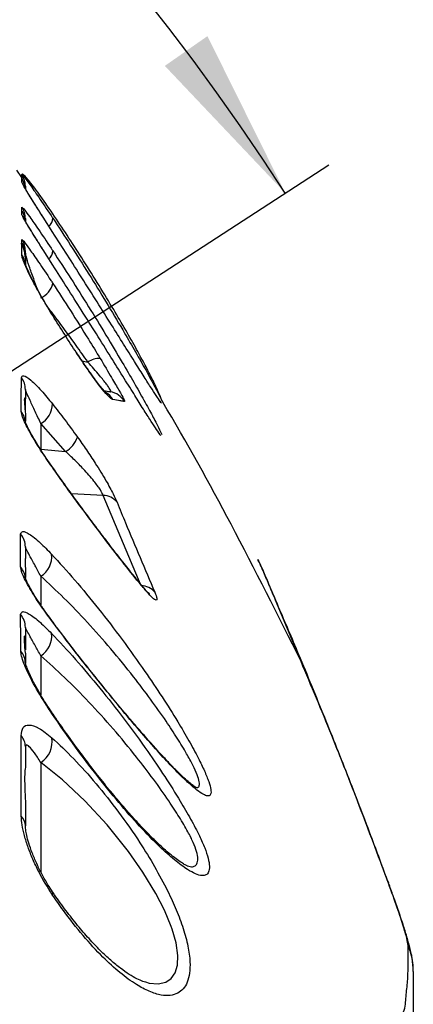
# Model space of a CAD drawing. Extents: x 0 to 8410, y 0 to 5940.
# Tile 109 of 110: x 7847 to 7960, y 4856 to 5140. Entities that reach past the tile are written whole.
import ezdxf

# ---------------------------------------------------------------- set-up
doc = ezdxf.new("R2010")
doc.units = 0
doc.header["$LTSCALE"] = 10
doc.layers.get('0').update_dxf_attribs({"linetype": 'CONTINUOUS'})
doc.styles.add('SLDTEXTSTYLE0', font='TXT', dxfattribs={"width": 0.605})
doc.dimstyles.new('SLDDIMSTYLE13', dxfattribs={"dimtxt": 50, "dimasz": 50, "dimexe": 0, "dimexo": 0.0625, "dimgap": 12.5, "dimtad": 1, "dimdec": 4, "dimlfac": 5, "dimzin": 12, "dimtxsty": 'SLDTEXTSTYLE0', "dimsah": 1, "dimcen": 0.09, "dimadec": 1, "dimazin": 3, "dimtfac": 1, "dimtofl": 0, "dimtmove": 0, "dimatfit": 3, "dimtolj": 1, "dimtzin": 12})

# ---------------------------------------------------------------- blocks, each defined once
blk = doc.blocks.new('_D_22')
at = {"color": 7, "linetype": 'CONTINUOUS'}
for p, q in [((7304.49, 4933.16), (7304.49, 5441.31)), ((7609.98, 4886.56), (7936.11, 5098.36))]:
    blk.add_line(p, q, dxfattribs=at)
blk.add_arc((7304.49, 4688.18), 738.13, 33, 90, dxfattribs=at)
for points in [[(7304.49, 5426.31), (7354.21, 5417.12), (7354.71, 5432.11)], [(7923.53, 5090.19), (7901.05, 5135.48), (7888.75, 5126.89)]]:
    blk.add_solid(points, dxfattribs=at)
at = {"color": 7, "linetype": 'CONTINUOUS', "insert": (7641.8, 5418.29), "char_height": 50, "attachment_point": 1, "rotation": 331.5, "style": 'SLDTEXTSTYLE0'}
blk.add_mtext('57°', dxfattribs=at)

msp = doc.modelspace()

# ---------------------------------------------------------------- linework, layer by layer
at = {"color": 7, "linetype": 'CONTINUOUS'}
for p, q in [((7847.422146, 5094.692195), (7846.039735, 5096.809829)), ((7847.471022, 5095.147575), (7847.470962, 5094.236339)), ((7848.489486, 5092.177356), (7848.489486, 5091.673339)), ((7848.489486, 5082.795585), (7848.489486, 5082.28823)), ((7856.414103, 5078.848804), (7853.626095, 5083.217586)), ((7848.489486, 5071.598018), (7848.489486, 5072.960342)), ((7856.421374, 5069.381202), (7853.626155, 5073.782409)), ((7848.489486, 5070.789779), (7848.489486, 5069.063152)), ((7848.489486, 5033.493007), (7848.489486, 5030.80746)), ((7848.489486, 5026.831592), (7848.489486, 5030.80746)), ((7887.46693, 5030.021632), (7887.415432, 5030.08839)), ((7848.489486, 5026.353324), (7848.489486, 5024.352992)), ((7887.261294, 5020.668948), (7887.206577, 5020.740474)), ((7856.302106, 5011.086429), (7854.755365, 5013.316596)), ((7848.489486, 4988.05281), (7848.489486, 4984.776939)), ((7848.489486, 4981.859649), (7848.489486, 4979.203189)), ((7928.080641, 4954.981769), (7920.718097, 4972.705329)), ((7848.489486, 4964.845622), (7848.489486, 4962.267841)), ((7856.184208, 4966.74248), (7856.195115, 4966.727698)), ((7848.489486, 4962.267841), (7848.489486, 4958.352531)), ((7848.489486, 4957.403625), (7848.489486, 4954.424823)), ((7848.489486, 4930.440391), (7848.489486, 4924.392188)), ((7848.489486, 4914.574111), (7848.489486, 4907.544101))]:
    msp.add_line(p, q, dxfattribs=at)
at = {"color": 8, "linetype": 'CONTINUOUS'}
for p, q in [((7848.655545, 5091.184581), (7848.489486, 5092.177356)), ((7848.65775, 5081.786121), (7848.489486, 5082.795585)), ((7847.486936, 5075.749839), (7847.488069, 5076.768363)), ((7856.386983, 5054.804767), (7856.470071, 5054.783309)), ((7863.284074, 5044.038737), (7863.265418, 5044.169868)), ((7864.866339, 5041.763271), (7866.531514, 5041.406596)), ((7852.936529, 5023.647273), (7852.936529, 5016.27251)), ((7860.111617, 5015.579665), (7852.936529, 5023.647273)), ((7852.936529, 5016.27251), (7860.111617, 5015.579665)), ((7856.190049, 5011.123145), (7856.294774, 5011.084045)), ((7870.991551, 5002.921069), (7861.812317, 5003.380263)), ((7881.924593, 4976.872409), (7870.991551, 5002.921069)), ((7852.936529, 4979.580367), (7852.936529, 4971.334422)), ((7856.039607, 4966.801608), (7856.184208, 4966.74248)), ((7852.936529, 4956.631625), (7852.936529, 4945.347274)), ((7852.936529, 4925.865615), (7852.936529, 4894.187892)), ((7952.972375, 4891.941512), (7953.329765, 4891.059364))]:
    msp.add_line(p, q, dxfattribs=at)
at = {"color": 8, "linetype": 'CONTINUOUS', "flags": 128}
for points in [[(7847.474598, 5093.318904), (7847.4743, 5093.949283), (7847.474002, 5094.725574)], [(7847.481751, 5083.920444), (7847.481274, 5084.553683), (7847.480141, 5086.122001)], [(7881.311559, 4977.746928), (7881.096624, 4978.113616), (7881.015324, 4978.216613)], [(7920.718097, 4972.705329), (7921.221458, 4971.653426), (7921.279036, 4971.520389)], [(7856.12961, 4939.961398), (7856.315874, 4939.993346), (7856.335723, 4939.979041)], [(7883.169972, 4862.517322), (7884.230458, 4862.190688), (7886.779749, 4861.988986), (7888.993465, 4862.462962), (7890.566551, 4863.483871), (7891.733193, 4865.101779), (7892.412268, 4867.352927), (7892.541968, 4870.180572), (7892.034315, 4873.743022), (7890.908622, 4877.712691), (7890.614473, 4878.540481), (7888.632022, 4883.240665), (7886.150025, 4888.034785), (7882.401966, 4894.172156), (7878.23274, 4900.110686), (7872.059845, 4907.801116), (7865.627729, 4914.775813), (7859.229349, 4920.811141), (7852.936529, 4925.865615), (7852.936529, 4925.865615)]]:
    msp.add_lwpolyline(points, dxfattribs=at)
at = {"color": 8, "linetype": 'CONTINUOUS'}
for centre, radius, start, end in [((7842.501177, 5092.176481), 5.988309, 0.00836785, 33.86401119), ((7842.501582, 5082.794998), 5.987905, 0.0056134, 33.75346497), ((7853.583023, 5082.988862), 2.828845, 306.39534001, 359.12754213), ((7842.506201, 5073.45465), 5.983285, 359.99708145, 33.63005959), ((7853.586432, 5073.553552), 2.832472, 306.20639322, 358.8515947), ((7842.681217, 5069.052981), 5.809253, 8.98336156, 34.55632157), ((7850.364565, 5065.644619), 6.256899, 294.27147966, 345.61536698), ((7869.701425, 5037.145802), 5.310621, 85.81844578, 126.64820488), ((7842.798046, 5033.483883), 5.691448, 0.09185048, 37.1020789), ((7871.989075, 5026.925793), 5.996781, 30.88443261, 79.98281733), ((7868.589181, 5027.593121), 5.93454, 30.38423701, 57.72705272), ((7842.797262, 5023.651669), 5.692233, 0.09974512, 38.07517538), ((7849.79484, 5029.345087), 6.506558, 298.87168847, 359.91525943), ((7856.40275, 5022.074039), 7.47881, 299.73022511, 341.98077373), ((7870.864559, 4997.67647), 5.246137, 38.89268431, 88.61291864), ((7842.802724, 4988.040172), 5.686777, 0.12732758, 40.54527097), ((7849.410296, 4985.278372), 6.700864, 301.75146088, 5.82992025), ((7842.804816, 4978.55813), 5.684686, 0.13354795, 40.83133945), ((7881.834138, 4971.677891), 5.195305, 39.15601404, 89.00238611), ((7842.818792, 4964.832291), 5.67071, 0.13469972, 40.94180699), ((7849.316596, 4962.346068), 6.764523, 302.35306867, 6.45942798), ((7842.97413, 4954.406152), 5.515388, 0.19396142, 40.6059158), ((7843.748711, 4930.394214), 4.741001, 0.5580674, 42.48998156), ((7849.079828, 4931.894403), 7.156845, 302.60762087, 8.72101626), ((7844.432043, 4907.470952), 4.058103, 1.03284058, 44.99621044), ((7855.623973, 4888.143573), 0.806096, 323.05208103, 27.43384385), ((7940.555829, 4865.473268), 19.933646, 0.00127576, 22.36843961)]:
    msp.add_arc(centre, radius, start, end, dxfattribs=at)
at = {"color": 7, "linetype": 'CONTINUOUS'}
for points, knots in [([(7856.409632, 5084.227527), (7855.057346, 5086.197312), (7853.027042, 5089.15472), (7850.80198, 5092.147585), (7849.394995, 5093.930475), (7848.330674, 5095.129518), (7847.620647, 5095.759573), (7847.518904, 5095.595293), (7847.471081, 5095.518077)], [0, 0, 0, 0, 0.2959634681, 0.4443554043, 0.5926735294, 0.7339214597, 0.8749355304, 1, 1, 1, 1]), ([(7847.473644, 5095.513309), (7847.588897, 5095.429307), (7847.848896, 5095.239807), (7849.624909, 5092.860205), (7852.354914, 5088.987229), (7854.818429, 5085.34849), (7856.250905, 5083.188054), (7856.41154, 5082.945789)], [0, 0, 0, 0, 0.1939980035, 0.437640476, 0.6848941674, 0.9646648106, 1, 1, 1, 1]), ([(7847.474002, 5094.725574), (7847.474002, 5094.727958), (7847.474003, 5095.000685), (7847.473823, 5095.258122), (7847.473644, 5095.513309)], [0, 0, 0, 0, 0.008743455, 1, 1, 1, 1]), ([(7847.62212, 5094.214404), (7847.57991, 5094.263687), (7847.340446, 5094.543281), (7847.959743, 5093.773224), (7848.15196, 5092.496619), (7848.185026, 5092.277015)], [0, 0, 0, 0, 0.1505076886, 0.8538688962, 1, 1, 1, 1]), ([(7853.626155, 5083.218063), (7853.407864, 5083.56036), (7852.56928, 5084.875327), (7851.286464, 5086.908809), (7849.911822, 5089.108554), (7848.906064, 5090.754667), (7848.30711, 5091.764128), (7848.015103, 5092.290246), (7847.998497, 5092.323264), (7847.99298, 5092.334235)], [0, 0, 0, 0, 0.0746633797, 0.2868256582, 0.4953859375, 0.675140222, 0.8329984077, 0.9445105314, 1, 1, 1, 1]), ([(7847.63404, 5084.809745), (7847.590774, 5084.86002), (7847.352568, 5085.136817), (7847.972554, 5084.357672), (7848.161497, 5083.083982), (7848.193668, 5082.86711)], [0, 0, 0, 0, 0.1555162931, 0.8562097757, 1, 1, 1, 1]), ([(7887.797677, 5030.47272), (7887.759902, 5030.588544), (7887.500144, 5031.384993), (7886.53878, 5033.544283), (7884.922712, 5036.938778), (7882.805509, 5041.026121), (7880.170389, 5045.86148), (7877.071436, 5051.30995), (7873.364925, 5057.601711), (7869.231433, 5064.395695), (7864.857997, 5071.362616), (7860.544821, 5078.049564), (7857.787993, 5082.168259), (7856.409632, 5084.227527)], [0, 0, 0, 0, 0.013493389, 0.0927862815, 0.1721178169, 0.2587878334, 0.3455024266, 0.4458555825, 0.5462564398, 0.6638825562, 0.7815455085, 0.8907769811, 1, 1, 1, 1]), ([(7853.626215, 5073.782886), (7853.412305, 5074.120003), (7852.579278, 5075.432839), (7851.300951, 5077.467596), (7849.926709, 5079.677768), (7848.919236, 5081.334695), (7848.316847, 5082.353419), (7848.021668, 5082.887832), (7848.003487, 5082.924093), (7847.99739, 5082.936252)], [0, 0, 0, 0, 0.0732481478, 0.2852498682, 0.4936680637, 0.6733612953, 0.8313785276, 0.943458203, 1, 1, 1, 1]), ([(7856.41154, 5082.945789), (7858.119716, 5080.344302), (7861.585066, 5075.066707), (7866.788591, 5066.85617), (7871.877185, 5058.60766), (7876.277304, 5051.258148), (7879.990364, 5044.879645), (7882.946106, 5039.660783), (7885.438871, 5035.11908), (7887.109584, 5031.918821), (7887.976842, 5030.175721), (7888.090276, 5029.852867), (7888.099336, 5029.827083)], [0, 0, 0, 0, 0.12534140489, 0.25427817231, 0.37938533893, 0.50856974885, 0.60673947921, 0.70757513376, 0.80566542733, 0.90751556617, 0.9926137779, 1, 1, 1, 1]), ([(7887.803935, 5029.523814), (7887.692009, 5029.663232), (7887.360883, 5030.075689), (7886.286841, 5031.671043), (7884.642621, 5034.193918), (7882.518389, 5037.534184), (7879.910258, 5041.67754), (7876.841776, 5046.574368), (7873.230027, 5052.336609), (7869.180788, 5058.777486), (7864.89609, 5065.555694), (7860.59241, 5072.323905), (7857.815337, 5076.660618), (7856.414103, 5078.848804)], [0, 0, 0, 0, 0.0402829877, 0.1191748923, 0.2000778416, 0.2850646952, 0.3720066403, 0.4680628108, 0.566237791, 0.6765776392, 0.7894451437, 0.8937598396, 1, 1, 1, 1]), ([(7847.484612, 5075.287784), (7847.429162, 5075.449574), (7847.328755, 5075.742539), (7847.410472, 5075.730784), (7847.447061, 5075.72552)], [0, 0, 0, 0, 0.5522524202, 1, 1, 1, 1]), ([(7848.489486, 5072.960342), (7848.333278, 5073.800733), (7848.061486, 5075.262961), (7847.658368, 5075.604566), (7847.486936, 5075.749839)], [0, 0, 0, 0, 0.5747339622, 1, 1, 1, 1]), ([(7847.484612, 5075.287784), (7847.748115, 5074.708278), (7848.193341, 5073.729118), (7848.403648, 5071.641756), (7848.489486, 5070.789779)], [0, 0, 0, 0, 0.5918403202, 1, 1, 1, 1]), ([(7856.418335, 5073.496783), (7858.140501, 5070.861273), (7861.584799, 5065.590306), (7866.781637, 5057.351722), (7871.807345, 5049.15972), (7876.193438, 5041.797777), (7879.85298, 5035.476571), (7882.811274, 5030.229769), (7885.262524, 5025.736912), (7886.932673, 5022.519401), (7887.776566, 5020.810287), (7887.889701, 5020.48638), (7887.897216, 5020.464862)], [0, 0, 0, 0, 0.1269958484, 0.2539890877, 0.3810219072, 0.5079611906, 0.6075492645, 0.7070620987, 0.807126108, 0.9070954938, 0.9938281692, 1, 1, 1, 1]), ([(7854.606532, 5057.841743), (7854.123371, 5058.654284), (7853.036744, 5060.481685), (7851.564245, 5063.144077), (7850.228208, 5065.714505), (7849.273105, 5067.738196), (7848.705563, 5069.077013), (7848.437, 5069.829337), (7848.410085, 5069.926247), (7848.399364, 5069.964851)], [0, 0, 0, 0, 0.14828704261, 0.33349652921, 0.51661053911, 0.69273131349, 0.82894545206, 0.93186028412, 1, 1, 1, 1]), ([(7887.59365, 5020.174945), (7887.482177, 5020.314529), (7887.148405, 5020.732473), (7886.071835, 5022.339425), (7884.425947, 5024.876759), (7882.30934, 5028.220081), (7879.699365, 5032.384827), (7876.646275, 5037.278196), (7873.034479, 5043.068007), (7869.011603, 5049.494179), (7864.75103, 5056.265507), (7860.517633, 5062.954144), (7857.78676, 5067.238903), (7856.421374, 5069.381202)], [0, 0, 0, 0, 0.0402139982, 0.1204094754, 0.2006439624, 0.2868978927, 0.3731928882, 0.4705603, 0.5679784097, 0.6797607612, 0.7915826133, 0.8957952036, 1, 1, 1, 1]), ([(7856.425308, 5064.090217), (7858.111962, 5061.497067), (7861.533762, 5056.236212), (7866.153728, 5048.882466), (7868.962069, 5044.286142), (7870.08866, 5042.442287)], [0, 0, 0, 0, 0.3679307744, 0.7464399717, 1, 1, 1, 1]), ([(7856.477999, 5054.783309), (7855.965279, 5055.597941), (7855.31501, 5056.631116), (7854.730229, 5057.630374), (7854.606532, 5057.841743)], [0, 0, 0, 0, 0.7884743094, 1, 1, 1, 1]), ([(7871.785306, 5032.527888), (7871.767944, 5032.54283), (7871.724681, 5032.580061), (7871.268102, 5033.053891), (7870.514443, 5033.935266), (7869.427133, 5035.310036), (7868.024721, 5037.197779), (7866.356482, 5039.556639), (7864.734548, 5041.932117), (7863.681956, 5043.544782), (7863.266491, 5044.181312)], [0, 0, 0, 0, 0.0612688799, 0.1526733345, 0.2583460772, 0.3893583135, 0.5368441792, 0.7015061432, 0.8821823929, 1, 1, 1, 1]), ([(7871.192478, 5033.155406), (7871.511539, 5033.099036), (7872.712644, 5032.886828), (7872.89688, 5032.854729), (7873.032176, 5032.831157)], [0, 0, 0, 0, 0.2656389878, 1, 1, 1, 1]), ([(7848.31705, 5030.979598), (7848.282749, 5031.031773), (7848.136563, 5031.254131), (7848.204967, 5029.732849), (7848.402461, 5027.387019), (7848.489486, 5026.353324)], [0, 0, 0, 0, 0.1463822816, 0.623851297, 1, 1, 1, 1]), ([(7928.074919, 4954.978431), (7921.426851, 4968.231325), (7908.750854, 4993.500866), (7895.058787, 5018.39008), (7888.041727, 5029.977769), (7887.988888, 5030.065025)], [0, 0, 0, 0, 0.52257578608, 0.99640498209, 1, 1, 1, 1]), ([(7854.755365, 5013.316596), (7854.754391, 5013.318027), (7854.093183, 5014.289581), (7852.883359, 5016.13709), (7851.25729, 5018.767187), (7849.991364, 5020.986609), (7849.118536, 5022.695048), (7848.630163, 5023.779754), (7848.428284, 5024.365733), (7848.430213, 5024.359706), (7848.430835, 5024.357761)], [0, 0, 0, 0, 0.0002781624, 0.1889145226, 0.3744514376, 0.5577465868, 0.7132169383, 0.8455707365, 0.950161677, 1, 1, 1, 1]), ([(7868.425452, 4994.430984), (7867.843955, 4995.202965), (7866.04166, 4997.595648), (7862.977178, 5001.759691), (7859.49412, 5006.556622), (7857.291913, 5009.679296), (7856.298887, 5011.087382)], [0, 0, 0, 0, 0.1439042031, 0.4460177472, 0.7501964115, 1, 1, 1, 1]), ([(7881.019734, 4978.221858), (7880.673127, 4978.647018), (7879.39, 4980.220943), (7876.948307, 4983.30645), (7873.710564, 4987.465631), (7870.835723, 4991.215476), (7869.044529, 4993.605081), (7868.425452, 4994.430984)], [0, 0, 0, 0, 0.0912108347, 0.3376593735, 0.5949327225, 0.8599994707, 1, 1, 1, 1]), ([(7848.489486, 4984.776939), (7848.462822, 4984.656355), (7848.412296, 4984.427858), (7848.464725, 4982.683474), (7848.489486, 4981.859649)], [0, 0, 0, 0, 0.5277272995, 1, 1, 1, 1]), ([(7921.293818, 4971.496547), (7920.982129, 4972.218346), (7920.057806, 4974.358865), (7918.71162, 4977.57191), (7917.333177, 4980.762675), (7916.365661, 4982.908874), (7915.787579, 4984.017214), (7915.60372, 4984.36972)], [0, 0, 0, 0, 0.1393237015, 0.4131690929, 0.7340366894, 0.9154107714, 1, 1, 1, 1]), ([(7920.718097, 4972.705329), (7920.052818, 4974.258644), (7918.722376, 4977.365002), (7917.139272, 4981.183467), (7916.117346, 4983.638272), (7915.736254, 4984.259604), (7915.654384, 4984.393085)], [0, 0, 0, 0, 0.3029435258, 0.60583440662, 0.91532183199, 1, 1, 1, 1]), ([(7856.203281, 4966.732467), (7855.704546, 4967.401681), (7854.517537, 4968.994441), (7852.834654, 4971.423605), (7851.210269, 4973.916947), (7849.908771, 4976.095072), (7849.03782, 4977.756115), (7848.580102, 4978.765475), (7848.424366, 4979.254318), (7848.435895, 4979.202679), (7848.438763, 4979.189838)], [0, 0, 0, 0, 0.1181849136, 0.2812851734, 0.4427623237, 0.6033635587, 0.7559279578, 0.8725939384, 0.9683155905, 1, 1, 1, 1]), ([(7884.336018, 4974.451984), (7884.339559, 4974.449321), (7884.379997, 4974.418917), (7884.171781, 4974.593653), (7883.684496, 4975.091561), (7882.800752, 4976.07033), (7881.885413, 4977.142277), (7881.223312, 4977.967874), (7881.02498, 4978.215182)], [0, 0, 0, 0, 0.013641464, 0.155789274, 0.347203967, 0.5843675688, 0.8754972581, 1, 1, 1, 1]), ([(7953.349792, 4890.963042), (7951.656203, 4895.554364), (7947.730877, 4906.195928), (7941.431647, 4922.504784), (7934.343383, 4940.293602), (7927.595066, 4956.752673), (7923.171741, 4967.043862), (7921.254419, 4971.504653)], [0, 0, 0, 0, 0.1600706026, 0.3710046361, 0.5913777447, 0.8228797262, 1, 1, 1, 1]), ([(7862.574302, 4958.274806), (7861.272543, 4959.958814), (7859.09686, 4962.773364), (7857.000046, 4965.590765), (7856.157803, 4966.722453)], [0, 0, 0, 0, 0.5983221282, 1, 1, 1, 1]), ([(7848.489486, 4957.403625), (7848.396162, 4958.555724), (7848.191044, 4961.087947), (7848.22485, 4962.550656), (7848.346126, 4962.391405), (7848.371231, 4962.35844)], [0, 0, 0, 0, 0.3983065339, 0.8754459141, 1, 1, 1, 1]), ([(7897.753202, 4918.607677), (7897.731148, 4918.618181), (7897.678602, 4918.643207), (7897.097051, 4919.013657), (7896.126638, 4919.761752), (7894.715224, 4920.985846), (7892.887628, 4922.722854), (7890.686181, 4924.942565), (7888.108016, 4927.673566), (7885.150518, 4930.935517), (7881.893418, 4934.645636), (7878.37008, 4938.772528), (7874.595015, 4943.281886), (7870.639317, 4948.098089), (7866.609509, 4953.132432), (7863.897792, 4956.540792), (7862.580004, 4958.267336), (7862.574302, 4958.274806)], [0, 0, 0, 0, 0.0312024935, 0.0743430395, 0.1253582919, 0.183291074, 0.2463558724, 0.3120708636, 0.3863226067, 0.4645382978, 0.5466031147, 0.6321218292, 0.7207689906, 0.8139673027, 0.9071688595, 0.9995983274, 1, 1, 1, 1]), ([(7856.348538, 4939.983333), (7855.883007, 4940.665364), (7854.751918, 4942.32248), (7853.130284, 4944.947541), (7851.53154, 4947.731144), (7850.216467, 4950.263768), (7849.288686, 4952.297667), (7848.745548, 4953.703361), (7848.502546, 4954.539883), (7848.484065, 4954.649224), (7848.476135, 4954.696143)], [0, 0, 0, 0, 0.1066799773, 0.2591978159, 0.4126819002, 0.5649898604, 0.7118526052, 0.8295968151, 0.9268783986, 1, 1, 1, 1]), ([(7895.302736, 4895.969833), (7895.317185, 4895.966655), (7895.379889, 4895.952867), (7894.966033, 4896.096136), (7894.142843, 4896.541484), (7892.815762, 4897.396843), (7891.060009, 4898.71706), (7888.878853, 4900.551228), (7886.318307, 4902.913276), (7883.411824, 4905.809479), (7880.196447, 4909.234541), (7876.756253, 4913.117386), (7873.138389, 4917.419548), (7869.404089, 4922.076457), (7865.611088, 4927.008773), (7861.847806, 4932.106905), (7858.734404, 4936.455288), (7856.937979, 4939.086734), (7856.330775, 4939.97618)], [0, 0, 0, 0, 0.0112885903, 0.0489896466, 0.092444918, 0.1424125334, 0.1984981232, 0.2594880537, 0.3246001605, 0.3959740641, 0.470571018, 0.5480773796, 0.6279366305, 0.709974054, 0.7927545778, 0.8759597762, 0.9580735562, 1, 1, 1, 1]), ([(7848.489486, 4924.392188), (7848.404214, 4923.85891), (7848.221019, 4922.713237), (7848.295632, 4919.063992), (7848.433657, 4915.86719), (7848.489486, 4914.574111)], [0, 0, 0, 0, 0.3414877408, 0.7336376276, 1, 1, 1, 1]), ([(7856.350385, 4888.535464), (7855.898133, 4889.205084), (7854.831051, 4890.785043), (7853.272577, 4893.540358), (7851.731856, 4896.635614), (7850.432754, 4899.715801), (7849.475681, 4902.473353), (7848.867821, 4904.748168), (7848.570117, 4906.333773), (7848.48795, 4907.276212), (7848.492606, 4907.463231), (7848.493599, 4907.503093)], [0, 0, 0, 0, 0.1058723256, 0.2498042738, 0.39567197, 0.5406786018, 0.6813474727, 0.7987684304, 0.8990793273, 0.97848962, 1, 1, 1, 1]), ([(7960.470997, 4865.852798), (7960.46751, 4866.145248), (7960.456932, 4867.032252), (7960.328214, 4868.208916), (7960.136402, 4869.567795), (7959.858701, 4870.967655), (7959.418814, 4872.826407), (7958.736503, 4875.261724), (7957.692827, 4878.615759), (7956.340294, 4882.649823), (7954.881139, 4886.817428), (7953.78997, 4889.790969), (7953.327321, 4891.051734)], [0, 0, 0, 0, 0.0188383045, 0.0571366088, 0.1033691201, 0.1632168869, 0.2464020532, 0.3906569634, 0.5490482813, 0.7190190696, 0.8808656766, 1, 1, 1, 1]), ([(7883.151316, 4862.462009), (7882.924444, 4862.519511), (7882.238741, 4862.693309), (7880.653162, 4863.384823), (7878.467145, 4864.630651), (7875.941612, 4866.402023), (7873.134383, 4868.708914), (7870.08497, 4871.564031), (7866.865965, 4874.946008), (7863.544818, 4878.793328), (7860.215251, 4883.047798), (7857.795316, 4886.319919), (7856.531883, 4888.226524), (7856.340431, 4888.515437)], [0, 0, 0, 0, 0.0444294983, 0.1342850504, 0.2264902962, 0.3231433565, 0.4247596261, 0.5311362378, 0.6419951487, 0.7537364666, 0.8669574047, 0.9798396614, 1, 1, 1, 1]), ([(7960.489475, 4865.473712), (7960.489475, 4862.583824), (7960.489475, 4856.803989), (7960.489475, 4850.16508), (7960.489475, 4846.845592)], [0, 0, 0, 0, 0.4999950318, 1, 1, 1, 1])]:
    msp.add_open_spline(points, degree=3, knots=knots, dxfattribs=at)
at = {"color": 8, "linetype": 'CONTINUOUS'}
for points, knots in [([(7853.626095, 5083.217586), (7853.251443, 5083.803864), (7852.215156, 5085.425507), (7850.813347, 5087.654348), (7849.097391, 5090.413216), (7847.770424, 5092.620838), (7847.561314, 5093.11428), (7847.474598, 5093.318904)], [0, 0, 0, 0, 0.1077148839, 0.2979391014, 0.4880470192, 0.7876989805, 1, 1, 1, 1]), ([(7847.480141, 5086.122001), (7847.59498, 5086.037913), (7847.854224, 5085.848089), (7849.625582, 5083.46279), (7852.350801, 5079.580057), (7854.816149, 5075.924345), (7856.252223, 5073.748468), (7856.418335, 5073.496783)], [0, 0, 0, 0, 0.1935129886, 0.4368478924, 0.6838133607, 0.9634266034, 1, 1, 1, 1]), ([(7853.626155, 5073.782409), (7853.254829, 5074.36633), (7852.222549, 5075.989618), (7850.823084, 5078.224443), (7849.107921, 5080.996501), (7847.778987, 5083.216778), (7847.568976, 5083.71395), (7847.481751, 5083.920444)], [0, 0, 0, 0, 0.1069490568, 0.2973163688, 0.487595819, 0.787180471, 1, 1, 1, 1]), ([(7847.488069, 5076.768363), (7847.602052, 5076.684479), (7847.859625, 5076.494922), (7849.615905, 5074.122534), (7852.316843, 5070.261193), (7854.78379, 5066.589488), (7856.235241, 5064.379601), (7856.425308, 5064.090217)], [0, 0, 0, 0, 0.1918606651, 0.433558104, 0.6790205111, 0.9579677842, 1, 1, 1, 1]), ([(7847.465538, 5072.348083), (7847.470267, 5073.077396), (7847.478048, 5074.277459), (7847.482762, 5075.003126), (7847.484612, 5075.287784)], [0, 0, 0, 0, 0.6077296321, 1, 1, 1, 1]), ([(7852.042936, 5062.309707), (7851.643098, 5063.364774), (7850.700094, 5065.853112), (7849.546419, 5069.135528), (7848.677623, 5071.946902), (7848.546924, 5072.994131), (7848.489486, 5073.454345)], [0, 0, 0, 0, 0.2094919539, 0.4940794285, 0.7776685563, 1, 1, 1, 1]), ([(7856.386983, 5054.804767), (7855.027722, 5057.031773), (7852.986839, 5060.375547), (7850.774325, 5064.44688), (7849.145839, 5067.667159), (7848.163744, 5069.932696), (7847.5815, 5071.576102), (7847.510967, 5072.045651), (7847.465538, 5072.348083)], [0, 0, 0, 0, 0.2920872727, 0.4385590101, 0.5849691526, 0.8003549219, 0.8714106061, 1, 1, 1, 1]), ([(7866.531514, 5041.406596), (7865.410561, 5043.002947), (7862.665052, 5046.912829), (7858.72791, 5052.335349), (7855.961325, 5055.960618), (7854.879104, 5057.378734)], [0, 0, 0, 0, 0.29582061, 0.7245423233, 1, 1, 1, 1]), ([(7863.284074, 5044.038737), (7862.131796, 5045.808012), (7859.813294, 5049.367974), (7857.533657, 5052.98525), (7856.386983, 5054.804767)], [0, 0, 0, 0, 0.4969924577, 1, 1, 1, 1]), ([(7873.708629, 5030.594791), (7873.380913, 5030.779963), (7872.728747, 5031.148463), (7870.557801, 5033.6574), (7868.051304, 5037.018137), (7865.490989, 5040.700482), (7864.019995, 5042.925559), (7863.284074, 5044.038737)], [0, 0, 0, 0, 0.2015243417, 0.4010408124, 0.6617856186, 0.8307955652, 1, 1, 1, 1]), ([(7873.032176, 5032.831157), (7873.112366, 5032.861154), (7873.222284, 5032.902272), (7872.971861, 5033.473478), (7872.519041, 5034.169718), (7871.475404, 5035.583931), (7869.676919, 5037.833752), (7867.685713, 5040.095549), (7866.531514, 5041.406596)], [0, 0, 0, 0, 0.1555721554, 0.2132448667, 0.3938918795, 0.4370784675, 0.6737035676, 1, 1, 1, 1]), ([(7870.08866, 5042.442287), (7871.233375, 5040.540328), (7873.270936, 5037.154893), (7875.618101, 5033.069259), (7877.045199, 5030.440201), (7877.105914, 5030.147033), (7877.135538, 5030.003989)], [0, 0, 0, 0, 0.3021110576, 0.5377494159, 0.7744563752, 1, 1, 1, 1]), ([(7847.278201, 5027.16204), (7847.284155, 5028.15192), (7847.303745, 5031.408845), (7847.323546, 5034.656548), (7847.337329, 5036.917174)], [0, 0, 0, 0, 0.3039308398, 1, 1, 1, 1]), ([(7847.337329, 5036.917174), (7847.493298, 5037.21947), (7847.822606, 5037.857727), (7849.97863, 5036.371761), (7852.885439, 5033.507868), (7855.210409, 5030.66804), (7856.30139, 5029.335464)], [0, 0, 0, 0, 0.2367729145, 0.4999142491, 0.7653371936, 1, 1, 1, 1]), ([(7852.936529, 5023.647273), (7852.393015, 5024.839631), (7851.225592, 5027.400714), (7849.780312, 5030.450343), (7848.723839, 5032.718827), (7848.565112, 5033.24318), (7848.489486, 5033.493007)], [0, 0, 0, 0, 0.2289431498, 0.4917504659, 0.7578455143, 1, 1, 1, 1]), ([(7877.135538, 5030.003989), (7876.991621, 5030.030629), (7876.62409, 5030.098659), (7876.044591, 5030.190168), (7874.488007, 5030.459791), (7873.708629, 5030.594791)], [0, 0, 0, 0, 0.2431988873, 0.6210710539, 1, 1, 1, 1]), ([(7856.190049, 5011.123145), (7855.055108, 5012.773991), (7852.545513, 5016.424361), (7849.982883, 5020.703254), (7848.423737, 5023.724329), (7847.503743, 5025.815292), (7847.358697, 5026.681388), (7847.278201, 5027.16204)], [0, 0, 0, 0, 0.2408029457, 0.5324664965, 0.676526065, 0.8204833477, 1, 1, 1, 1]), ([(7856.30139, 5029.335464), (7857.486312, 5027.819467), (7859.869752, 5024.77008), (7862.295135, 5021.436747), (7863.514744, 5019.760574)], [0, 0, 0, 0, 0.4971478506, 1, 1, 1, 1]), ([(7863.514744, 5019.760574), (7864.379636, 5018.539771), (7866.108076, 5016.100064), (7868.946267, 5011.806268), (7871.676261, 5007.366708), (7873.866354, 5003.409204), (7874.617353, 5001.715472), (7874.94775, 5000.970328)], [0, 0, 0, 0, 0.1889829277, 0.3776721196, 0.6286813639, 0.8366413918, 1, 1, 1, 1]), ([(7870.991551, 5002.921069), (7870.74445, 5003.424456), (7870.16852, 5004.597726), (7868.129978, 5007.326056), (7865.517008, 5010.290566), (7862.721176, 5013.151878), (7860.981991, 5014.769918), (7860.111617, 5015.579665)], [0, 0, 0, 0, 0.146860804, 0.3422957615, 0.5950287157, 0.7973324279, 1, 1, 1, 1]), ([(7881.311559, 4977.746928), (7879.696474, 4979.762705), (7876.423709, 4983.847423), (7871.031587, 4990.849106), (7865.384632, 4998.368807), (7860.370219, 5005.222612), (7857.333243, 5009.509466), (7856.190049, 5011.123145)], [0, 0, 0, 0, 0.2082946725, 0.4220828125, 0.6409110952, 0.8648299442, 1, 1, 1, 1]), ([(7874.94775, 5000.970328), (7875.761438, 4998.975483), (7879.297032, 4990.307586), (7883.006764, 4981.635026), (7885.862731, 4974.958385)], [0, 0, 0, 0, 0.23014180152, 1, 1, 1, 1]), ([(7847.106063, 4982.274974), (7847.107542, 4983.300746), (7847.112103, 4986.463825), (7847.119241, 4989.610578), (7847.124063, 4991.736854)], [0, 0, 0, 0, 0.3242954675, 1, 1, 1, 1]), ([(7847.124063, 4991.736854), (7847.259396, 4992.097961), (7847.53578, 4992.835435), (7849.553131, 4991.936726), (7852.45064, 4989.683932), (7854.943459, 4987.123013), (7856.076502, 4985.959018)], [0, 0, 0, 0, 0.2385695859, 0.4872207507, 0.7669303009, 1, 1, 1, 1]), ([(7852.936529, 4979.580367), (7852.371373, 4980.643747), (7851.112372, 4983.01264), (7849.673991, 4985.622641), (7848.685007, 4987.480104), (7848.55437, 4987.862756), (7848.489486, 4988.05281)], [0, 0, 0, 0, 0.2240729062, 0.4991677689, 0.7512495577, 1, 1, 1, 1]), ([(7856.076502, 4985.959018), (7858.296837, 4983.519882), (7862.738207, 4978.640841), (7869.626611, 4970.25959), (7876.449169, 4961.379458), (7882.628711, 4952.759191), (7888.007814, 4944.752), (7892.271155, 4937.994769), (7895.757117, 4932.063334), (7898.350978, 4927.277976), (7900.25503, 4923.335622), (7901.515281, 4920.233402), (7902.133543, 4917.932865), (7902.098728, 4916.535441), (7901.432813, 4916.054855), (7900.249205, 4916.352685), (7898.548434, 4917.416469), (7896.314291, 4919.232288), (7893.558955, 4921.817484), (7890.116429, 4925.334798), (7886.102711, 4929.702074), (7881.248716, 4935.235235), (7875.809301, 4941.677886), (7869.540686, 4949.361779), (7862.850189, 4957.800948), (7858.30957, 4963.801693), (7856.039607, 4966.801608)], [0, 0, 0, 0, 0.0568847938, 0.1137875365, 0.1711509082, 0.2284809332, 0.2744137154, 0.3203037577, 0.3574509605, 0.394562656, 0.4260972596, 0.4576122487, 0.4892659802, 0.5209131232, 0.5500364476, 0.5791696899, 0.6089198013, 0.6386863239, 0.672495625, 0.706323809, 0.7466864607, 0.7870712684, 0.8361059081, 0.8851600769, 0.9425887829, 1, 1, 1, 1]), ([(7856.039607, 4966.801608), (7854.86782, 4968.41061), (7852.302113, 4971.933628), (7849.24297, 4976.831768), (7847.397021, 4980.501634), (7847.188134, 4981.774762), (7847.106063, 4982.274974)], [0, 0, 0, 0, 0.2402738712, 0.5260959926, 0.8138032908, 1, 1, 1, 1]), ([(7897.396766, 4918.744052), (7897.613164, 4918.676048), (7898.24171, 4918.478524), (7898.738528, 4918.910515), (7898.790521, 4920.126678), (7898.165044, 4922.194777), (7896.906197, 4924.975995), (7895.002399, 4928.516458), (7892.416915, 4932.795985), (7888.939588, 4938.090899), (7884.697772, 4944.08203), (7879.345204, 4951.140295), (7873.205364, 4958.663975), (7866.43259, 4966.317483), (7859.593363, 4973.448737), (7855.155275, 4977.536673), (7852.936529, 4979.580367)], [0, 0, 0, 0, 0.02654411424, 0.07709978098, 0.13194967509, 0.18681578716, 0.24180971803, 0.29685052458, 0.36236473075, 0.42795226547, 0.50982167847, 0.59177797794, 0.69452043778, 0.79732879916, 0.89867800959, 1, 1, 1, 1]), ([(7885.862731, 4974.958385), (7886.119608, 4974.297937), (7886.635055, 4972.972685), (7886.368399, 4972.456958), (7885.287995, 4973.217032), (7883.568848, 4975.01354), (7882.084633, 4976.8108), (7881.311559, 4977.746928)], [0, 0, 0, 0, 0.2018740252, 0.405079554, 0.5943487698, 0.7887106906, 1, 1, 1, 1]), ([(7847.102307, 4968.548263), (7847.235466, 4968.927085), (7847.507517, 4969.70104), (7849.533717, 4968.866532), (7852.437293, 4966.694138), (7854.925243, 4964.215736), (7856.038176, 4963.107074)], [0, 0, 0, 0, 0.2402438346, 0.4908310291, 0.7722337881, 1, 1, 1, 1]), ([(7847.161435, 4957.995856), (7847.15591, 4959.203487), (7847.138494, 4963.009953), (7847.11699, 4966.301194), (7847.102307, 4968.548263)], [0, 0, 0, 0, 0.3172577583, 1, 1, 1, 1]), ([(7852.936529, 4956.631625), (7852.381098, 4957.647889), (7851.123029, 4959.94976), (7849.680292, 4962.493138), (7848.685195, 4964.307558), (7848.554414, 4964.667114), (7848.489486, 4964.845622)], [0, 0, 0, 0, 0.2186964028, 0.4953547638, 0.7494600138, 1, 1, 1, 1]), ([(7856.038176, 4963.107074), (7858.326488, 4960.666491), (7862.903909, 4955.784476), (7870.016944, 4947.359428), (7877.061301, 4938.398211), (7883.370185, 4929.740328), (7888.782865, 4921.758475), (7892.945727, 4915.163512), (7896.289912, 4909.422508), (7898.68218, 4904.877276), (7900.348154, 4901.119163), (7901.35101, 4898.120741), (7901.711443, 4895.771065), (7901.463776, 4894.153906), (7900.689218, 4893.2989), (7899.471054, 4893.084676), (7897.691486, 4893.594683), (7895.061153, 4895.025149), (7891.590451, 4897.600181), (7886.946706, 4901.740563), (7881.527372, 4907.288827), (7875.428443, 4914.223105), (7869.188699, 4921.950347), (7862.65731, 4930.579429), (7858.387918, 4936.715633), (7856.12961, 4939.961398)], [0, 0, 0, 0, 0.0590659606, 0.1181524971, 0.1778249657, 0.2374580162, 0.2836321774, 0.3297608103, 0.3654748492, 0.4011430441, 0.430225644, 0.4592898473, 0.4883892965, 0.5174932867, 0.544815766, 0.5721523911, 0.6035321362, 0.6349377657, 0.6782405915, 0.7215912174, 0.7755860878, 0.8296218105, 0.8841792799, 0.9387362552, 1, 1, 1, 1]), ([(7856.12961, 4939.961398), (7854.743275, 4942.088797), (7851.964715, 4946.352635), (7849.4172, 4951.251613), (7848.022812, 4954.504669), (7847.312755, 4956.589968), (7847.211607, 4957.529724), (7847.161435, 4957.995856)], [0, 0, 0, 0, 0.28476684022, 0.57074365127, 0.71465364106, 0.85846392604, 1, 1, 1, 1]), ([(7895.313524, 4896.01847), (7895.58265, 4895.92809), (7896.410117, 4895.650203), (7897.313069, 4895.846277), (7898.11281, 4896.537946), (7898.366381, 4897.947215), (7898.015605, 4900.012378), (7897.014476, 4902.67487), (7895.347192, 4906.029483), (7892.967817, 4910.073754), (7889.637795, 4915.187027), (7885.500654, 4921.027109), (7880.117643, 4928.062997), (7873.851187, 4935.61879), (7866.859522, 4943.339556), (7859.798565, 4950.503076), (7855.223668, 4954.58896), (7852.936529, 4956.631625)], [0, 0, 0, 0, 0.0221799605, 0.0681956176, 0.1141941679, 0.1624805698, 0.2107515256, 0.2591577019, 0.3076106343, 0.3683284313, 0.4291321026, 0.5087957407, 0.5885545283, 0.6921496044, 0.7958235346, 0.8979255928, 1, 1, 1, 1]), ([(7952.972375, 4891.941512), (7950.311114, 4899.063249), (7944.988005, 4913.308295), (7936.700522, 4934.499807), (7931.037306, 4947.956349), (7928.080641, 4954.981769)], [0, 0, 0, 0, 0.3233241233, 0.6467196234, 1, 1, 1, 1]), ([(7847.244703, 4933.596576), (7847.377736, 4934.480494), (7847.640085, 4936.223629), (7849.496324, 4936.888969), (7852.269301, 4936.093107), (7854.868827, 4934.009568), (7856.153928, 4932.979549)], [0, 0, 0, 0, 0.23433191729, 0.46211545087, 0.73409135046, 1, 1, 1, 1]), ([(7847.301745, 4910.340274), (7847.296282, 4912.808646), (7847.284251, 4918.244524), (7847.265168, 4926.066637), (7847.251531, 4931.084365), (7847.244703, 4933.596576)], [0, 0, 0, 0, 0.293458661, 0.6462579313, 1, 1, 1, 1]), ([(7852.936529, 4925.865615), (7852.294299, 4926.864431), (7850.981012, 4928.906896), (7849.605008, 4930.487543), (7848.68701, 4931.135397), (7848.556275, 4930.675393), (7848.489486, 4930.440391)], [0, 0, 0, 0, 0.2580450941, 0.5276732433, 0.7587027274, 1, 1, 1, 1]), ([(7856.153928, 4932.979549), (7858.240496, 4931.031235), (7862.414303, 4927.133978), (7868.935526, 4919.815314), (7875.411835, 4911.66098), (7881.108471, 4903.516143), (7885.853656, 4895.812776), (7889.3828, 4889.273827), (7892.136076, 4883.257023), (7894.161531, 4877.856772), (7895.518257, 4872.778809), (7896.109895, 4868.437678), (7895.973743, 4864.976215), (7895.299671, 4862.346073), (7894.119078, 4860.421219), (7892.462, 4859.108302), (7890.322913, 4858.494247), (7887.574783, 4858.620997), (7884.308777, 4859.643421), (7880.312931, 4861.760043), (7875.812724, 4865.039668), (7870.634248, 4869.750894), (7865.134244, 4875.760431), (7860.227384, 4881.958984), (7857.324677, 4886.138013), (7856.26819, 4887.659038)], [0, 0, 0, 0, 0.0611853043, 0.1223903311, 0.184258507, 0.2460761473, 0.2914144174, 0.3367011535, 0.3724186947, 0.4081004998, 0.4441871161, 0.4802503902, 0.5110516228, 0.5418609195, 0.572101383, 0.6023571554, 0.6366393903, 0.6709431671, 0.7122099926, 0.753498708, 0.8032821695, 0.8530821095, 0.9102024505, 0.9673167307, 1, 1, 1, 1]), ([(7856.26819, 4887.659038), (7854.892165, 4889.856636), (7852.823595, 4893.16027), (7850.620284, 4897.903213), (7849.224119, 4901.410276), (7848.170115, 4904.760454), (7847.455717, 4907.836504), (7847.352107, 4909.52132), (7847.301745, 4910.340274)], [0, 0, 0, 0, 0.2888942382, 0.4342926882, 0.5796548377, 0.722446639, 0.865087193, 1, 1, 1, 1]), ([(7958.989584, 4873.059238), (7958.913306, 4873.628229), (7958.760735, 4874.766326), (7957.559265, 4878.818418), (7955.706758, 4884.405841), (7953.883935, 4889.429351), (7952.972375, 4891.941512)], [0, 0, 0, 0, 0.2451554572, 0.4903597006, 0.7451385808, 1, 1, 1, 1]), ([(7958.235048, 4856.048072), (7958.289744, 4856.810029), (7958.453829, 4859.095885), (7958.886527, 4862.720969), (7959.038733, 4867.642335), (7959.006796, 4871.16218), (7958.989584, 4873.059238)], [0, 0, 0, 0, 0.1362773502, 0.4088292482, 0.6813822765, 1, 1, 1, 1]), ([(7951.426291, 4847.310508), (7952.430846, 4848.04518), (7954.43996, 4849.514528), (7956.472378, 4851.733629), (7957.847905, 4853.838219), (7958.106001, 4855.311456), (7958.235048, 4856.048072)], [0, 0, 0, 0, 0.2497919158, 0.4995846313, 0.7497932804, 1, 1, 1, 1])]:
    msp.add_open_spline(points, degree=3, knots=knots, dxfattribs=at)

# ---------------------------------------------------------------- dimensions: what is measured, and where the dimension line sits
at = {"color": 7, "linetype": 'CONTINUOUS'}
dim = msp.add_angular_dim_2l(base=(7656.693033, 5336.857541), line1=((7304.489457, 4913.16001), (7304.489457, 4463.198486)), line2=((7593.202349, 4875.671592), (7493.957003, 4811.220911)), dimstyle='SLDDIMSTYLE13', dxfattribs=at)
dim.commit()
dim.dimension.update_dxf_attribs({"geometry": '_D_22', "text_midpoint": (7656.693033, 5336.857541), "dimtype": 162})

doc.saveas('drawing.dxf')
